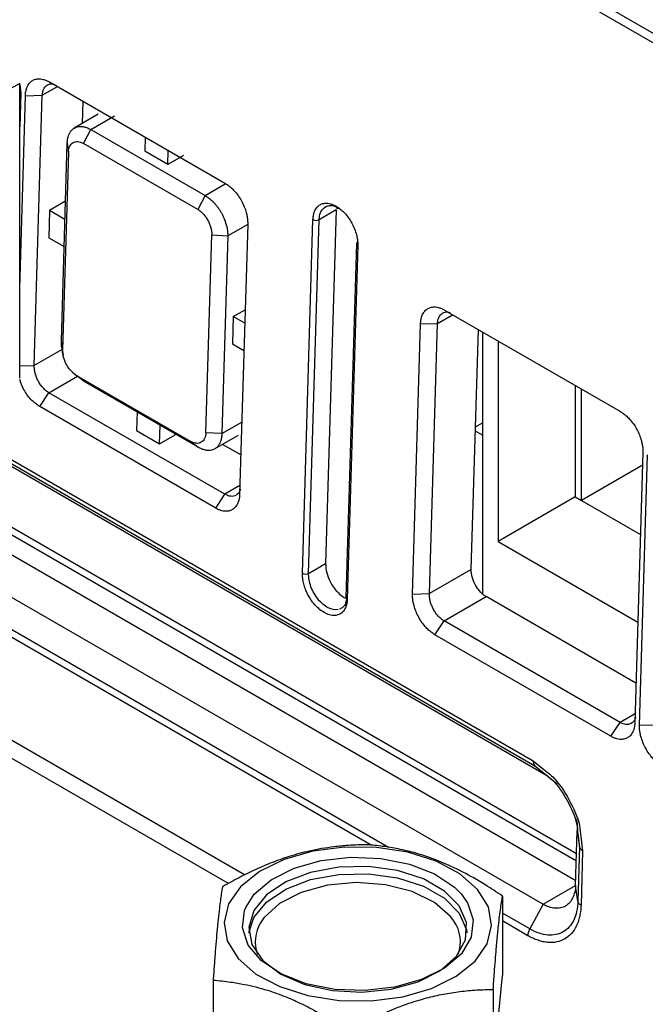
# Model space of a CAD drawing. Header units: millimetres. Extents: x -0.57 to 0.95, y -0.4 to 0.71.
# Tile 138 of 256: x 0.557 to 0.5857, y -0.2639 to -0.2188. Entities that reach past the tile are written whole.
import ezdxf

# ---------------------------------------------------------------- set-up
doc = ezdxf.new("R2010")
doc.units = ezdxf.units.MM
doc.layers.add('FORMAT', color=7, linetype='Continuous')

msp = doc.modelspace()

# ---------------------------------------------------------------- linework, layer by layer
at = {"layer": 'FORMAT', "color": 7, "linetype": 'Continuous', "lineweight": 25}
for p, q in [((0.629343, -0.24443), (0.476235, -0.156043)), ((0.476263, -0.15649), (0.628971, -0.244647)), ((0.522572, -0.219286), (0.580554, -0.252759)), ((0.522653, -0.219514), (0.580636, -0.252987)), ((0.581236, -0.253474), (0.523254, -0.220001)), ((0.557032, -0.221725), (0.556325, -0.222134)), ((0.557032, -0.235232), (0.557032, -0.221725)), ((0.557032, -0.221778), (0.557081, -0.22217)), ((0.558068, -0.22227), (0.55876, -0.221871)), ((0.558391, -0.221658), (0.566452, -0.226312)), ((0.557032, -0.231102), (0.557294, -0.222292)), ((0.557081, -0.22217), (0.557035, -0.223723)), ((0.557294, -0.222292), (0.558068, -0.22227)), ((0.5577, -0.234649), (0.558068, -0.22227)), ((0.55991, -0.223557), (0.55994, -0.222552)), ((0.557056, -0.223018), (0.557032, -0.223032)), ((0.560633, -0.22314), (0.55952, -0.223782)), ((0.560294, -0.223843), (0.561382, -0.223215)), ((0.582542, -0.257012), (0.524794, -0.223674)), ((0.582532, -0.257344), (0.524294, -0.223724)), ((0.559954, -0.224478), (0.560294, -0.223843)), ((0.560294, -0.223843), (0.565526, -0.226863)), ((0.558941, -0.233524), (0.55921, -0.224469)), ((0.55921, -0.224469), (0.559263, -0.224878)), ((0.565187, -0.227499), (0.559954, -0.224478)), ((0.56278, -0.224192), (0.562761, -0.224827)), ((0.582505, -0.258252), (0.5247, -0.224882)), ((0.559263, -0.224878), (0.558994, -0.233933)), ((0.563821, -0.225439), (0.562761, -0.224827)), ((0.563821, -0.225439), (0.56384, -0.224804)), ((0.564529, -0.225031), (0.563821, -0.225439)), ((0.523025, -0.225849), (0.581008, -0.259322)), ((0.565526, -0.226863), (0.566448, -0.226331)), ((0.573131, -0.256617), (0.522334, -0.227293)), ((0.573926, -0.256718), (0.522422, -0.226986)), ((0.559107, -0.227141), (0.5584, -0.227549)), ((0.55913, -0.227154), (0.559107, -0.227141)), ((0.565526, -0.226863), (0.565187, -0.227499)), ((0.5584, -0.227549), (0.558363, -0.228795)), ((0.559106, -0.227957), (0.5584, -0.227549)), ((0.571527, -0.227522), (0.57075, -0.227971)), ((0.571527, -0.227522), (0.571046, -0.243722)), ((0.567475, -0.228188), (0.566564, -0.228714)), ((0.567476, -0.22817), (0.567108, -0.240549)), ((0.569985, -0.244165), (0.570467, -0.227965)), ((0.570268, -0.244171), (0.57075, -0.227971)), ((0.558363, -0.228795), (0.559069, -0.229203)), ((0.565563, -0.237725), (0.565832, -0.22867)), ((0.565832, -0.22867), (0.566564, -0.228714)), ((0.566564, -0.228714), (0.566295, -0.23777)), ((0.572459, -0.229067), (0.571977, -0.245267)), ((0.572517, -0.229149), (0.572036, -0.245349)), ((0.566591, -0.258375), (0.520151, -0.231565)), ((0.566815, -0.232407), (0.567359, -0.232092)), ((0.576493, -0.232108), (0.584554, -0.236762)), ((0.566815, -0.232407), (0.566778, -0.233653)), ((0.567341, -0.23271), (0.566815, -0.232407)), ((0.57617, -0.23272), (0.576862, -0.232321)), ((0.575028, -0.245121), (0.575395, -0.232742)), ((0.575395, -0.232742), (0.57617, -0.23272)), ((0.575802, -0.245099), (0.57617, -0.23272)), ((0.577715, -0.243995), (0.578042, -0.233002)), ((0.578236, -0.233115), (0.578236, -0.245103)), ((0.558994, -0.233933), (0.558941, -0.233524)), ((0.578943, -0.233523), (0.578943, -0.242705)), ((0.558979, -0.23391), (0.5577, -0.234649)), ((0.558979, -0.233908), (0.559017, -0.234182)), ((0.566778, -0.233653), (0.567304, -0.233957)), ((0.557032, -0.234668), (0.5577, -0.234649)), ((0.559446, -0.234958), (0.55967, -0.235143)), ((0.55837, -0.235895), (0.559682, -0.235138)), ((0.559639, -0.235104), (0.564871, -0.238125)), ((0.559978, -0.235375), (0.559639, -0.235104)), ((0.565211, -0.238396), (0.559978, -0.235375)), ((0.582479, -0.235564), (0.582479, -0.240664)), ((0.582762, -0.240827), (0.582762, -0.235727)), ((0.557949, -0.236529), (0.55837, -0.235895)), ((0.566431, -0.240549), (0.55837, -0.235895)), ((0.56601, -0.241183), (0.557949, -0.236529)), ((0.562406, -0.236776), (0.56238, -0.237621)), ((0.56238, -0.237621), (0.563441, -0.238234)), ((0.563441, -0.238234), (0.563466, -0.237389)), ((0.566295, -0.23777), (0.567206, -0.237243)), ((0.578236, -0.237843), (0.577904, -0.237651)), ((0.577909, -0.237465), (0.578236, -0.237276)), ((0.563441, -0.238234), (0.564148, -0.237825)), ((0.564148, -0.237825), (0.56415, -0.237783)), ((0.566295, -0.23777), (0.565563, -0.237725)), ((0.56596, -0.23847), (0.567059, -0.237836)), ((0.567331, -0.257985), (0.533022, -0.238179)), ((0.564871, -0.238125), (0.565211, -0.238396)), ((0.567162, -0.238747), (0.566321, -0.238262)), ((0.585578, -0.23862), (0.58521, -0.250999)), ((0.585422, -0.251122), (0.58579, -0.238743)), ((0.58559, -0.239194), (0.582762, -0.240827)), ((0.56712, -0.240151), (0.566431, -0.240549)), ((0.56601, -0.241183), (0.566431, -0.240549)), ((0.582479, -0.240664), (0.578943, -0.242705)), ((0.582479, -0.240664), (0.582762, -0.240827)), ((0.582762, -0.240827), (0.585466, -0.242388)), ((0.578943, -0.242705), (0.585347, -0.246401)), ((0.570268, -0.244171), (0.571046, -0.243722)), ((0.577715, -0.243995), (0.575802, -0.245099)), ((0.575028, -0.245121), (0.575802, -0.245099)), ((0.576472, -0.246345), (0.578398, -0.245234)), ((0.585263, -0.249197), (0.578398, -0.245234)), ((0.576051, -0.246979), (0.576472, -0.246345)), ((0.584533, -0.250999), (0.576472, -0.246345)), ((0.584112, -0.251633), (0.576051, -0.246979)), ((0.585222, -0.250601), (0.584533, -0.250999)), ((0.584112, -0.251633), (0.584533, -0.250999)), ((0.585422, -0.251122), (0.586197, -0.2511)), ((0.580554, -0.252759), (0.581035, -0.253151)), ((0.580636, -0.252987), (0.581236, -0.253474)), ((0.580636, -0.252987), (0.581071, -0.253343)), ((0.581236, -0.253474), (0.58165, -0.253811)), ((0.582499, -0.258461), (0.582573, -0.255968)), ((0.582573, -0.255968), (0.582674, -0.256697)), ((0.582599, -0.256101), (0.582674, -0.256697)), ((0.582737, -0.256224), (0.582819, -0.256875)), ((0.582674, -0.256697), (0.5826, -0.259189)), ((0.582819, -0.256875), (0.582745, -0.259368)), ((0.581008, -0.259322), (0.582499, -0.258461)), ((0.5826, -0.259189), (0.582499, -0.258461)), ((0.57915, -0.258949), (0.57915, -0.26259)), ((0.580405, -0.260458), (0.57915, -0.259734)), ((0.581008, -0.259322), (0.580405, -0.260458)), ((0.580316, -0.260765), (0.57915, -0.260092)), ((0.565894, -0.262797), (0.565894, -0.266438)), ((0.578722, -0.266865), (0.57915, -0.26259)), ((0.578722, -0.263225), (0.578722, -0.266865))]:
    msp.add_line(p, q, dxfattribs=at)
at = {"layer": 'FORMAT', "color": 7, "linetype": 'Continuous', "lineweight": 25, "flags": 128}
for points in [[(0.575902, -0.263178), (0.577028, -0.262625), (0.577891, -0.261933), (0.578442, -0.261142), (0.578649, -0.260297), (0.578501, -0.259449), (0.578004, -0.258645), (0.577189, -0.257934), (0.576103, -0.257356), (0.574809, -0.256944), (0.573382, -0.256724), (0.571905, -0.256707), (0.570463, -0.256894), (0.569142, -0.257276), (0.568017, -0.257829), (0.567153, -0.258521), (0.566602, -0.259312), (0.566395, -0.260156), (0.566543, -0.261005), (0.56704, -0.261808), (0.567855, -0.26252), (0.568941, -0.263098), (0.570235, -0.263509), (0.571662, -0.26373), (0.573139, -0.263747), (0.574581, -0.263559), (0.575902, -0.263178)], [(0.567385, -0.259473), (0.56778, -0.25886), (0.568554, -0.258199), (0.569599, -0.257675), (0.570843, -0.257325), (0.572201, -0.257173), (0.573581, -0.257229), (0.574889, -0.257489), (0.576036, -0.257936), (0.576943, -0.258539), (0.577249, -0.258843)], [(0.57528, -0.26288), (0.576303, -0.262361), (0.577045, -0.261702), (0.577452, -0.260952), (0.577494, -0.260166), (0.577167, -0.259403), (0.576495, -0.258719), (0.575528, -0.258165), (0.574339, -0.257783), (0.573015, -0.257599), (0.571654, -0.257629), (0.570358, -0.25787), (0.569222, -0.258303), (0.568331, -0.258898), (0.567751, -0.259609), (0.567524, -0.260384), (0.567669, -0.261166), (0.568173, -0.261896), (0.569, -0.26252), (0.570088, -0.262993), (0.571356, -0.263279), (0.572711, -0.263356), (0.574052, -0.26322), (0.57528, -0.26288)], [(0.56753, -0.260635), (0.567751, -0.259936), (0.568331, -0.259224), (0.569222, -0.25863), (0.570358, -0.258196), (0.571654, -0.257956), (0.573015, -0.257926), (0.574339, -0.258109), (0.575528, -0.258492), (0.576495, -0.259046), (0.577167, -0.25973), (0.577494, -0.260493), (0.577514, -0.260635)], [(0.576924, -0.260092), (0.576771, -0.259884), (0.576034, -0.25924), (0.575011, -0.258742), (0.573787, -0.25843), (0.572461, -0.25833), (0.571139, -0.25845), (0.56993, -0.25878), (0.56893, -0.259294), (0.568222, -0.259949), (0.568066, -0.26018)], [(0.577249, -0.258843), (0.577549, -0.259257), (0.577812, -0.260041), (0.577715, -0.260838), (0.577264, -0.261593), (0.57649, -0.262255), (0.575445, -0.262779)], [(0.575445, -0.262779), (0.574201, -0.263129), (0.572843, -0.263281), (0.571463, -0.263225), (0.570155, -0.262964), (0.569008, -0.262518), (0.568101, -0.261914), (0.567495, -0.261196), (0.567232, -0.260412), (0.567329, -0.259616), (0.567385, -0.259473)]]:
    msp.add_lwpolyline(points, dxfattribs=at)
at = {"layer": 'FORMAT', "color": 7, "linetype": 'Continuous', "lineweight": 25}
for centre, radius, start, end in [((0.571611, -0.227372), 8.57255178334e-05, 166.342213, 293.643888), ((0.570614, -0.227684), 0.0003171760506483, 242.358528, 295.311801), ((0.572542, -0.229071), 8.09729172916e-05, 123.31889, 252.506405), ((0.570132, -0.243884), 0.0003171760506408, 242.358528, 295.311801), ((0.572071, -0.245262), 9.38935181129e-05, 183.189284, 248.00102), ((0.580829, -0.252789), 0.0002761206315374, 173.619785, 225.690119), ((0.569466, -0.26104), 0.0016427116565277, 148.438421, 200.166256), ((0.575563, -0.261038), 0.0016574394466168, 339.965878, 34.799141)]:
    msp.add_arc(centre, radius, start, end, dxfattribs=at)
for points, knots in [([(0.5572935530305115, -0.2222920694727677), (0.5572951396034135, -0.2222596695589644), (0.5572982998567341, -0.2221951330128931), (0.5573112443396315, -0.222103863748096), (0.5573301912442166, -0.2220174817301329), (0.5573557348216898, -0.2219363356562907), (0.5574030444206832, -0.2218235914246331), (0.5574869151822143, -0.2216948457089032), (0.5576255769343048, -0.2215821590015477), (0.5577917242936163, -0.221518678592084), (0.557959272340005, -0.2215109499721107), (0.5581145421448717, -0.2215380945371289), (0.5582520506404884, -0.2215838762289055), (0.5583446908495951, -0.221633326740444), (0.558391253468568, -0.2216581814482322)], [0, 0, 0, 0, 0.0502465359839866, 0.1000847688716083, 0.1498252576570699, 0.1997803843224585, 0.2502585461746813, 0.3748583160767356, 0.5001460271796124, 0.6247169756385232, 0.7499766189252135, 0.8334195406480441, 0.9162736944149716, 1, 1, 1, 1]), ([(0.5580681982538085, -0.2222700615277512), (0.5580752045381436, -0.2222043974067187), (0.5580883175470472, -0.2220814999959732), (0.5581631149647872, -0.2219129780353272), (0.5582741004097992, -0.2217985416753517), (0.558414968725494, -0.2217500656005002), (0.5585301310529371, -0.221735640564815), (0.5586097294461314, -0.221768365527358), (0.5586422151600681, -0.2217817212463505)], [0, 0, 0, 0, 0.1836294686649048, 0.3436821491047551, 0.5920734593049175, 0.7463127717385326, 0.896465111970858, 0.9999999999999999, 0.9999999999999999, 0.9999999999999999, 0.9999999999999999]), ([(0.5592098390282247, -0.2244687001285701), (0.5592112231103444, -0.2244342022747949), (0.5592139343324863, -0.2243666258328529), (0.5592269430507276, -0.224273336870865), (0.5592453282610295, -0.2241887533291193), (0.5592687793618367, -0.2241130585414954), (0.5592962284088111, -0.2240458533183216), (0.5593268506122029, -0.2239867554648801), (0.5593598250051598, -0.2239352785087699), (0.5593944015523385, -0.2238908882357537), (0.5594298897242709, -0.2238530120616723), (0.5594656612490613, -0.223821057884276), (0.5595011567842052, -0.2237944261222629), (0.5595660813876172, -0.2237534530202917), (0.5596683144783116, -0.223712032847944), (0.5598166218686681, -0.2236937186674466), (0.5599730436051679, -0.2237108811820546), (0.5601331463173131, -0.2237582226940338), (0.5602406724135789, -0.2238147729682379), (0.5602938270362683, -0.2238427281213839)], [0, 0, 0, 0, 0.0538817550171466, 0.1055467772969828, 0.1549949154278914, 0.2022260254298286, 0.2472399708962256, 0.2900366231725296, 0.3306158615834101, 0.3689775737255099, 0.4051216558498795, 0.4390480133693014, 0.4707565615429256, 0.5002472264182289, 0.6045763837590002, 0.7067156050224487, 0.8066654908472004, 0.9044267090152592, 1, 1, 1, 1]), ([(0.5592630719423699, -0.2248776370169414), (0.5592645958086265, -0.2248262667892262), (0.5592704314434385, -0.2247773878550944), (0.5592904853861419, -0.2246864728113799), (0.5593047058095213, -0.2246444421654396), (0.559340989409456, -0.2245688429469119), (0.5593630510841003, -0.2245352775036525), (0.5594141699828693, -0.2244778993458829), (0.5594432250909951, -0.2244540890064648), (0.559507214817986, -0.2244171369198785), (0.5595421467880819, -0.2244039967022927), (0.5596165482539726, -0.2243888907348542), (0.5596560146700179, -0.2243869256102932), (0.5597379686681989, -0.2243942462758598), (0.5597804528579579, -0.2244035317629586), (0.5598668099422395, -0.2244329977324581), (0.5599106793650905, -0.2244531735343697), (0.559954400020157, -0.224478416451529)], [3.141592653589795, 3.141592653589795, 3.141592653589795, 3.141592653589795, 3.337942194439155, 3.337942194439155, 3.53429173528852, 3.53429173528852, 3.73064127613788, 3.73064127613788, 3.926990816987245, 3.926990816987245, 4.123340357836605, 4.123340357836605, 4.319689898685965, 4.319689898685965, 4.51603943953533, 4.51603943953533, 4.71238898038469, 4.71238898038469, 4.71238898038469, 4.71238898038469]), ([(0.5664522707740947, -0.2263117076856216), (0.5664801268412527, -0.2263285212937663), (0.5665356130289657, -0.2263620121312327), (0.5666178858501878, -0.2264215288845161), (0.566698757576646, -0.2264874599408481), (0.5667782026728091, -0.2265605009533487), (0.5668938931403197, -0.2266789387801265), (0.5670393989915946, -0.2268569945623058), (0.5671960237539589, -0.2271063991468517), (0.5673237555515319, -0.2273731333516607), (0.5674054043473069, -0.227616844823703), (0.5674523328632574, -0.2278273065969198), (0.5674756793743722, -0.2280039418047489), (0.5674758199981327, -0.22811459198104), (0.5674758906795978, -0.2281702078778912)], [0, 0, 0, 0, 0.0502159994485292, 0.1000246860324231, 0.1497371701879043, 0.1996663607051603, 0.2501211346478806, 0.3746785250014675, 0.4999514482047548, 0.6245369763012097, 0.7498391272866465, 0.8333222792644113, 0.916223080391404, 1, 1, 1, 1]), ([(0.5655264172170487, -0.226863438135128), (0.5655557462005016, -0.2268812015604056), (0.5656147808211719, -0.2269169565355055), (0.5657030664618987, -0.2269815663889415), (0.5657910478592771, -0.2270544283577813), (0.5658780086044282, -0.2271361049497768), (0.5659632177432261, -0.2272260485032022), (0.5660459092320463, -0.2273238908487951), (0.5661252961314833, -0.2274290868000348), (0.5662005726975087, -0.2275410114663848), (0.5662718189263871, -0.2276604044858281), (0.5663408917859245, -0.2277923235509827), (0.5664079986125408, -0.2279421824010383), (0.5664706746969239, -0.2281134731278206), (0.5665226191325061, -0.2283036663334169), (0.5665593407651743, -0.2285098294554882), (0.5665622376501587, -0.2286439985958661), (0.5665637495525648, -0.2287140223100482)], [0, 0, 0, 0, 0.0528479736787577, 0.1063746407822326, 0.1605801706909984, 0.2154647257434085, 0.2710284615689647, 0.3272715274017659, 0.3841940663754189, 0.4417962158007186, 0.5000781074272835, 0.5612362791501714, 0.631264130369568, 0.7101583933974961, 0.7979153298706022, 0.8945307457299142, 1, 1, 1, 1]), ([(0.5704668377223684, -0.2279649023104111), (0.5704682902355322, -0.2279347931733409), (0.570471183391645, -0.2278748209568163), (0.5704828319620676, -0.227789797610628), (0.5704998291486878, -0.2277091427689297), (0.5705226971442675, -0.227633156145), (0.5705671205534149, -0.2275221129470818), (0.5706486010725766, -0.2273921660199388), (0.5707876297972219, -0.227277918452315), (0.570955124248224, -0.2272151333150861), (0.5711214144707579, -0.2272104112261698), (0.5712711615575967, -0.2272392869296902), (0.5713988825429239, -0.2272830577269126), (0.5714848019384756, -0.2273290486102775), (0.5715279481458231, -0.2273521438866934)], [0, 0, 0, 0, 0.0482889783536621, 0.0961833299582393, 0.1439578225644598, 0.1918892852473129, 0.2402518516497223, 0.3700877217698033, 0.5001453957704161, 0.6299503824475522, 0.7599771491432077, 0.8401478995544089, 0.9197269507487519, 1, 1, 1, 1]), ([(0.5651869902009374, -0.227499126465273), (0.5652307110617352, -0.2275243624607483), (0.5652742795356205, -0.2275546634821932), (0.56535944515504, -0.227624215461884), (0.5654010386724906, -0.2276634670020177), (0.565480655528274, -0.2277494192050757), (0.5655186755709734, -0.2277961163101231), (0.5655896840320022, -0.2278951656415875), (0.5656226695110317, -0.2279475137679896), (0.5656823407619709, -0.2280558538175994), (0.5657090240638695, -0.2281118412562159), (0.5657550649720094, -0.2282253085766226), (0.5657744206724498, -0.2282827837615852), (0.5658050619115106, -0.2283970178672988), (0.5658163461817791, -0.2284537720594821), (0.5658304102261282, -0.2285643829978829), (0.5658331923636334, -0.2286182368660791), (0.5658316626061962, -0.2286696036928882)], [1.570796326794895, 1.570796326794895, 1.570796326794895, 1.570796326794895, 1.76714586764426, 1.76714586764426, 1.96349540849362, 1.96349540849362, 2.159844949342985, 2.159844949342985, 2.356194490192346, 2.356194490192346, 2.552544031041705, 2.552544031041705, 2.74889357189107, 2.74889357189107, 2.94524311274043, 2.94524311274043, 3.141592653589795, 3.141592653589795, 3.141592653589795, 3.141592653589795]), ([(0.570749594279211, -0.2279706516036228), (0.5707576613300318, -0.2278893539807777), (0.5707727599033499, -0.2277371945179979), (0.5708613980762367, -0.2275236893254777), (0.5709684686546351, -0.2274368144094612), (0.5710335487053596, -0.2273840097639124)], [0, 0, 0, 0, 0.3103123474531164, 0.5807913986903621, 1, 1, 1, 1]), ([(0.5710335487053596, -0.2273840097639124), (0.571033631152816, -0.2273839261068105), (0.5710706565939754, -0.2273463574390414), (0.5711770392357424, -0.2273287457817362), (0.5713820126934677, -0.2273087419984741), (0.5715554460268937, -0.2273877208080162), (0.5716692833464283, -0.2274395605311)], [0, 0, 0, 0, 0.0005818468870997, 0.2612953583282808, 0.5151326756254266, 1, 1, 1, 1]), ([(0.5715279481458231, -0.2273521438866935), (0.57155382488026, -0.2273677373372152), (0.5716053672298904, -0.2273987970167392), (0.5716818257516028, -0.2274536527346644), (0.5717570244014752, -0.2275142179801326), (0.5718309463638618, -0.2275811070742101), (0.571943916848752, -0.2276946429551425), (0.5720893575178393, -0.2278698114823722), (0.5722474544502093, -0.2281204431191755), (0.5723752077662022, -0.228388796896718), (0.5724537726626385, -0.2286293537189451), (0.5724967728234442, -0.2288311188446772), (0.572517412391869, -0.2289946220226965), (0.5725174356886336, -0.2290971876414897), (0.5725174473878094, -0.2291486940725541)], [0, 0, 0, 0, 0.0482596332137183, 0.0961255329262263, 0.1438729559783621, 0.1917792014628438, 0.2401188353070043, 0.3699090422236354, 0.4999507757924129, 0.6297716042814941, 0.759844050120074, 0.840054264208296, 0.9196784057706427, 1, 1, 1, 1]), ([(0.5753954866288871, -0.2327420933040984), (0.575397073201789, -0.2327096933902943), (0.5754002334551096, -0.2326451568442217), (0.575413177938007, -0.2325538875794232), (0.5754321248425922, -0.2324675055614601), (0.5754576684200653, -0.2323863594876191), (0.5755049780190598, -0.2322736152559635), (0.5755888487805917, -0.232144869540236), (0.5757275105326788, -0.2320321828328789), (0.5758936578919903, -0.2319687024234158), (0.5760612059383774, -0.2319609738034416), (0.5762164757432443, -0.231988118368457), (0.5763539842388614, -0.2320339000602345), (0.5764466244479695, -0.2320833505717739), (0.5764931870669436, -0.2321082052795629)], [0, 0, 0, 0, 0.0502465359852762, 0.100084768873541, 0.1498252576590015, 0.1997803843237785, 0.2502585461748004, 0.3748583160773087, 0.5001460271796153, 0.6247169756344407, 0.7499766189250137, 0.8334195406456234, 0.9162736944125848, 1, 1, 1, 1]), ([(0.5761701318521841, -0.2327200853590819), (0.5761771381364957, -0.2326544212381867), (0.5761902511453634, -0.2325315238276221), (0.5762650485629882, -0.23236300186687), (0.57637603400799, -0.2322485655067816), (0.5765169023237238, -0.2322000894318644), (0.5766320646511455, -0.2321856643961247), (0.576711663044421, -0.2322183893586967), (0.5767441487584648, -0.2322317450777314)], [0, 0, 0, 0, 0.1836294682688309, 0.3436821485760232, 0.592073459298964, 0.7463127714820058, 0.8964651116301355, 1, 1, 1, 1]), ([(0.5589833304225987, -0.2339089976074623), (0.558977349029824, -0.2338861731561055), (0.5589421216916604, -0.2337517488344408), (0.5589413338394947, -0.2336275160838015), (0.5589406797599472, -0.2335243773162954)], [0, 0, 0, 0, 0.169794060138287, 1, 1, 1, 1]), ([(0.5596385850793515, -0.2351037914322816), (0.5595948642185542, -0.2350785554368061), (0.5595512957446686, -0.2350482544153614), (0.559466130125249, -0.2349787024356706), (0.5594245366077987, -0.2349394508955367), (0.5593449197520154, -0.2348534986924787), (0.5593068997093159, -0.2348068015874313), (0.5592358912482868, -0.2347077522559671), (0.5592029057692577, -0.2346554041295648), (0.559143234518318, -0.2345470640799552), (0.5591165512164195, -0.2344910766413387), (0.5590705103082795, -0.234377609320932), (0.5590511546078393, -0.2343201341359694), (0.5590205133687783, -0.2342059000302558), (0.5590092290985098, -0.2341491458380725), (0.5589951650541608, -0.2340385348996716), (0.5589923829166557, -0.2339846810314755), (0.5589939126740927, -0.2339333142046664)], [4.71238898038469, 4.71238898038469, 4.71238898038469, 4.71238898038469, 4.908738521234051, 4.908738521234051, 5.10508806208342, 5.10508806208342, 5.301437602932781, 5.301437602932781, 5.497787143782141, 5.497787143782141, 5.6941366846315, 5.6941366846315, 5.890486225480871, 5.890486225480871, 6.08683576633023, 6.08683576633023, 6.283185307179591, 6.283185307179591, 6.283185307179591, 6.283185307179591]), ([(0.5583703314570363, -0.2358950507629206), (0.5583240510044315, -0.23586833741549), (0.5582780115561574, -0.2358362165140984), (0.5581881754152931, -0.235762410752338), (0.5581443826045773, -0.2357207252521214), (0.558060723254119, -0.2356293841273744), (0.5580208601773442, -0.2355797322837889), (0.5579465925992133, -0.235474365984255), (0.5579121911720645, -0.2354186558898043), (0.5578501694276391, -0.2353033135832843), (0.5578225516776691, -0.2352436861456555), (0.5577751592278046, -0.2351228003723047), (0.5577553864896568, -0.2350615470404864), (0.5577244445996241, -0.2349397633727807), (0.5577132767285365, -0.2348792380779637), (0.5576999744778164, -0.2347612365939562), (0.557697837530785, -0.2347037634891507), (0.5577002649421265, -0.2346489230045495)], [-1.570796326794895, -1.570796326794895, -1.570796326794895, -1.570796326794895, -1.374446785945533, -1.374446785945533, -1.178097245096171, -1.178097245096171, -0.981747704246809, -0.981747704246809, -0.7853981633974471, -0.7853981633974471, -0.589048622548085, -0.589048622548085, -0.392699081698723, -0.392699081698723, -0.196349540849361, -0.196349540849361, 0, 0, 0, 0]), ([(0.5579492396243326, -0.2365294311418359), (0.5578117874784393, -0.2364305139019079), (0.5575368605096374, -0.2362326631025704), (0.5572016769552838, -0.235770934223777), (0.5570844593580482, -0.2354405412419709), (0.55703168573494, -0.2352917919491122)], [0, 0, 0, 0, 0.3547096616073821, 0.7094778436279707, 1, 1, 1, 1]), ([(0.5845542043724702, -0.2367617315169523), (0.5845820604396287, -0.2367785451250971), (0.5846375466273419, -0.2368120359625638), (0.5847198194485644, -0.2368715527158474), (0.5848006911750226, -0.2369374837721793), (0.5848801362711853, -0.2370105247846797), (0.5849958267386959, -0.2371289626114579), (0.5851413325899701, -0.2373070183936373), (0.5852979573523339, -0.2375564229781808), (0.5854256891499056, -0.2378231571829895), (0.5855073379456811, -0.2380668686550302), (0.5855542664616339, -0.2382773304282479), (0.5855776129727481, -0.2384539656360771), (0.5855777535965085, -0.2385646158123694), (0.5855778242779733, -0.2386202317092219)], [0, 0, 0, 0, 0.0502159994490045, 0.1000246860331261, 0.1497371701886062, 0.1996663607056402, 0.2501211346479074, 0.3746785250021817, 0.4999514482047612, 0.6245369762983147, 0.7498391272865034, 0.833322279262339, 0.9162230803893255, 0.9999999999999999, 0.9999999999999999, 0.9999999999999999, 0.9999999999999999]), ([(0.565562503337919, -0.2377252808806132), (0.5655609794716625, -0.2377766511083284), (0.5655551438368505, -0.2378255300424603), (0.565535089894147, -0.2379164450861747), (0.5655208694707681, -0.2379584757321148), (0.5654845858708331, -0.2380340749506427), (0.5654625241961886, -0.2380676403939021), (0.5654114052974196, -0.2381250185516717), (0.5653823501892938, -0.2381488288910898), (0.5653183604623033, -0.2381857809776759), (0.5652834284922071, -0.238198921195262), (0.5652090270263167, -0.2382140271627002), (0.5651695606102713, -0.2382159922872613), (0.5650876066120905, -0.2382086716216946), (0.5650451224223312, -0.238199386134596), (0.5649587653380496, -0.2381699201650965), (0.5649148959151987, -0.2381497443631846), (0.564871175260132, -0.2381245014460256)], [0, 0, 0, 0, 0.1963495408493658, 0.1963495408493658, 0.3926990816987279, 0.3926990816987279, 0.5890486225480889, 0.5890486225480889, 0.7853981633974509, 0.7853981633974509, 0.9817477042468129, 0.9817477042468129, 1.178097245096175, 1.178097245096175, 1.374446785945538, 1.374446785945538, 1.5707963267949, 1.5707963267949, 1.5707963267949, 1.5707963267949]), ([(0.5662945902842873, -0.2377696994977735), (0.5662932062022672, -0.2378041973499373), (0.5662904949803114, -0.2378717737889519), (0.5662774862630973, -0.2379650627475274), (0.5662591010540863, -0.2380496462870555), (0.5662356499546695, -0.2381253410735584), (0.5662082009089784, -0.238192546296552), (0.5661775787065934, -0.2382516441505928), (0.5661446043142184, -0.2383031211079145), (0.5661100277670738, -0.2383475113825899), (0.5660745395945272, -0.2383853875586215), (0.5660387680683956, -0.2384173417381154), (0.566003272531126, -0.2384439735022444), (0.5659383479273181, -0.2384849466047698), (0.5658361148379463, -0.2385263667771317), (0.5656878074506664, -0.2385446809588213), (0.5655313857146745, -0.2385275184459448), (0.5653712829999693, -0.2384801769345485), (0.5652637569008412, -0.2384236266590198), (0.5652106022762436, -0.2383956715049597)], [0, 0, 0, 0, 0.0538817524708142, 0.1055467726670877, 0.154994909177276, 0.2022260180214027, 0.2472399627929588, 0.2900366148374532, 0.3306158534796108, 0.3689775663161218, 0.4051216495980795, 0.4390480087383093, 0.4707565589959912, 0.5002472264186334, 0.6045763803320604, 0.7067155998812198, 0.8066654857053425, 0.9044267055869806, 1, 1, 1, 1]), ([(0.5671460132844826, -0.240307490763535), (0.5671459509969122, -0.2403078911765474), (0.5671373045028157, -0.2403634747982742), (0.5670769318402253, -0.2404730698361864), (0.566970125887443, -0.24059013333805), (0.5668289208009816, -0.2406404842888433), (0.5666602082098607, -0.2406509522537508), (0.5665220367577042, -0.240589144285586), (0.566431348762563, -0.24054857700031)], [0, 0, 0, 0, 0.001160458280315, 0.1610898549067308, 0.409289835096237, 0.5634103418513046, 0.7134470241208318, 1, 1, 1, 1]), ([(0.5671079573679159, -0.2405490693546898), (0.5671063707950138, -0.2405814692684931), (0.5671032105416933, -0.2406460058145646), (0.567090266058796, -0.2407372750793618), (0.5670713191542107, -0.2408236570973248), (0.5670457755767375, -0.2409048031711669), (0.5669984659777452, -0.2410175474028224), (0.5669145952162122, -0.2411462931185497), (0.5667759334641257, -0.2412589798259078), (0.5666097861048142, -0.2413224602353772), (0.5664422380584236, -0.241330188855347), (0.5662869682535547, -0.2413030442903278), (0.5661494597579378, -0.2412572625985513), (0.5660568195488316, -0.2412078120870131), (0.5660102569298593, -0.2411829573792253)], [0, 0, 0, 0, 0.0502465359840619, 0.1000847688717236, 0.149825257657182, 0.1997803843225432, 0.2502585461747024, 0.3748583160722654, 0.5001460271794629, 0.624716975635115, 0.7499766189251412, 0.8334195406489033, 0.9162736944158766, 1, 1, 1, 1]), ([(0.571045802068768, -0.2437222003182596), (0.5710498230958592, -0.2438243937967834), (0.5710589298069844, -0.2440558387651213), (0.5711718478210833, -0.244397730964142), (0.5713257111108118, -0.2446924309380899), (0.5714892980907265, -0.2449230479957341), (0.5716824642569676, -0.2451236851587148), (0.5718636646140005, -0.245261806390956), (0.5719720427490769, -0.245304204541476), (0.5720086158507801, -0.2453185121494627)], [0, 0, 0, 0, 0.1673564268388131, 0.3790242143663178, 0.5080141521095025, 0.6372297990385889, 0.7816534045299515, 0.9263171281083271, 1, 1, 1, 1]), ([(0.5720359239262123, -0.2453492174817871), (0.5720345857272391, -0.2453774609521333), (0.5720319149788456, -0.245433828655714), (0.5720213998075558, -0.2455141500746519), (0.5720061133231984, -0.245590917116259), (0.5719753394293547, -0.2457004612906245), (0.5719168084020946, -0.2458315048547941), (0.5718062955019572, -0.2459689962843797), (0.5716562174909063, -0.2460682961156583), (0.5714575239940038, -0.246110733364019), (0.571226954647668, -0.2460839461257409), (0.5709745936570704, -0.2459736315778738), (0.5707241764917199, -0.2457937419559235), (0.5704999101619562, -0.2455580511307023), (0.5703102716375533, -0.2452913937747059), (0.5701711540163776, -0.2450253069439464), (0.5700722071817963, -0.2447667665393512), (0.5700156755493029, -0.2445424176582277), (0.5699860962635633, -0.244339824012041), (0.5699855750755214, -0.244223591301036), (0.5699853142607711, -0.2441654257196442)], [0, 0, 0, 0, 0.0226512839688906, 0.0452069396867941, 0.0677812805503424, 0.0904883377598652, 0.1477029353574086, 0.2050447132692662, 0.2745774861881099, 0.3442138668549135, 0.4220654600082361, 0.5000278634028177, 0.5778740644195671, 0.6558420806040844, 0.7253656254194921, 0.7950112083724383, 0.8522203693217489, 0.9095669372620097, 0.954745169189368, 1, 1, 1, 1]), ([(0.571613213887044, -0.2458306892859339), (0.5714773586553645, -0.2458584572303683), (0.5713187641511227, -0.245828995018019), (0.5710003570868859, -0.2456640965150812), (0.570840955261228, -0.2455286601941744), (0.5705665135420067, -0.2451898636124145), (0.5704517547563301, -0.2449870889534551), (0.5702991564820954, -0.2445711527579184), (0.5702616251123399, -0.2443586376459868), (0.5702680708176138, -0.2441711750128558)], [0, 0, 0, 0, 0.25, 0.25, 0.5, 0.5, 0.75, 0.75, 1, 1, 1, 1]), ([(0.5783977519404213, -0.2452335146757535), (0.578375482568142, -0.2452199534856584), (0.5783311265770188, -0.2451929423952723), (0.5782655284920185, -0.2451435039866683), (0.5782012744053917, -0.2450878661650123), (0.578114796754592, -0.2450020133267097), (0.5780105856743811, -0.2448765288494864), (0.5779015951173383, -0.2447037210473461), (0.5778133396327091, -0.2445185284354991), (0.5777533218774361, -0.244333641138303), (0.5777177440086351, -0.2441552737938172), (0.577716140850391, -0.2440481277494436), (0.5777153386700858, -0.2439945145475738)], [0, 0, 0, 0, 0.0602374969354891, 0.1199806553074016, 0.1797690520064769, 0.240141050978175, 0.3699080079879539, 0.5000330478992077, 0.6298305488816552, 0.7599862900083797, 0.879903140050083, 1, 1, 1, 1]), ([(0.5720073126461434, -0.245324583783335), (0.5719962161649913, -0.2453990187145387), (0.5719720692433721, -0.2455609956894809), (0.5718495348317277, -0.2457237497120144), (0.5717355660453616, -0.2457831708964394), (0.5716812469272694, -0.245811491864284)], [0, 0, 0, 0, 0.3079693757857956, 0.6701685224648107, 1, 1, 1, 1]), ([(0.5760511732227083, -0.2469794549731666), (0.5760233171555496, -0.2469626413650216), (0.575967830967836, -0.2469291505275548), (0.575885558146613, -0.246869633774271), (0.5758046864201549, -0.2468037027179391), (0.5757252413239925, -0.246730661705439), (0.5756095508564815, -0.2466122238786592), (0.5754640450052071, -0.2464341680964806), (0.5753074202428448, -0.2461847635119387), (0.5751796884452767, -0.2459180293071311), (0.5750980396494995, -0.2456743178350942), (0.5750511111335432, -0.2454638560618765), (0.57502776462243, -0.2452872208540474), (0.5750276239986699, -0.2451765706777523), (0.5750275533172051, -0.245120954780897)], [0, 0, 0, 0, 0.0502159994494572, 0.1000246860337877, 0.1497371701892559, 0.1996663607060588, 0.2501211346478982, 0.3746785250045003, 0.4999514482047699, 0.624536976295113, 0.7498391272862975, 0.8333222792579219, 0.9162230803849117, 0.9999999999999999, 0.9999999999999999, 0.9999999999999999, 0.9999999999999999]), ([(0.5764722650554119, -0.2463450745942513), (0.576425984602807, -0.2463183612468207), (0.5763799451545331, -0.2462862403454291), (0.5762901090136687, -0.2462124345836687), (0.5762463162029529, -0.246170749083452), (0.5761626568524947, -0.2460794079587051), (0.5761227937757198, -0.2460297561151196), (0.576048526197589, -0.2459243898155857), (0.57601412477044, -0.245868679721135), (0.5759521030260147, -0.245753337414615), (0.5759244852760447, -0.2456937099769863), (0.5758770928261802, -0.2455728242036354), (0.5758573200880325, -0.2455115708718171), (0.5758263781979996, -0.2453897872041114), (0.5758152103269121, -0.2453292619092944), (0.575801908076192, -0.2452112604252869), (0.5757997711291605, -0.2451537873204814), (0.5758021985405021, -0.2450989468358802)], [-1.570796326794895, -1.570796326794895, -1.570796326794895, -1.570796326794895, -1.374446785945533, -1.374446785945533, -1.178097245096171, -1.178097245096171, -0.981747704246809, -0.981747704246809, -0.7853981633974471, -0.7853981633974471, -0.589048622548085, -0.589048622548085, -0.392699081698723, -0.392699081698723, -0.196349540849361, -0.196349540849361, 0, 0, 0, 0]), ([(0.5852098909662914, -0.2509990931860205), (0.5852083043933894, -0.2510314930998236), (0.5852051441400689, -0.2510960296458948), (0.5851921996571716, -0.2511872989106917), (0.5851732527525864, -0.2512736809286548), (0.5851477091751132, -0.2513548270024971), (0.5851003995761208, -0.2514675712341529), (0.5850165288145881, -0.2515963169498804), (0.5848778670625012, -0.2517090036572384), (0.5847117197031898, -0.2517724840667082), (0.584544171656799, -0.2517802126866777), (0.5843889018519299, -0.2517530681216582), (0.5842513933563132, -0.2517072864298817), (0.584158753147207, -0.2516578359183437), (0.5841121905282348, -0.2516329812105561)], [0, 0, 0, 0, 0.0502465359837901, 0.1000847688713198, 0.1498252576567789, 0.1997803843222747, 0.250258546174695, 0.3748583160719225, 0.5001460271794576, 0.6247169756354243, 0.749976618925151, 0.8334195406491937, 0.9162736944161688, 1, 1, 1, 1]), ([(0.585247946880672, -0.250757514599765), (0.5852478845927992, -0.2507579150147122), (0.5852392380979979, -0.2508134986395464), (0.5851788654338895, -0.2509230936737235), (0.5850720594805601, -0.251040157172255), (0.5849308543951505, -0.2510905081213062), (0.584762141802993, -0.2511009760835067), (0.5846239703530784, -0.2510391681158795), (0.5845332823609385, -0.2509986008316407)], [0, 0, 0, 0, 0.0011604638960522, 0.1610898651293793, 0.4092898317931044, 0.5634103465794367, 0.7134470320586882, 1, 1, 1, 1]), ([(0.5864456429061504, -0.2529800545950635), (0.5864177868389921, -0.2529632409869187), (0.5863623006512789, -0.2529297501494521), (0.5862800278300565, -0.2528702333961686), (0.5861991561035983, -0.2528043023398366), (0.5861197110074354, -0.2527312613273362), (0.5860040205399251, -0.252612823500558), (0.5858585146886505, -0.2524347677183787), (0.5857018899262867, -0.2521853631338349), (0.585574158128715, -0.251918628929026), (0.5854925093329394, -0.2516749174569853), (0.5854455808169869, -0.2514644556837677), (0.5854222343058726, -0.2512878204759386), (0.5854220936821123, -0.2511771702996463), (0.5854220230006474, -0.2511215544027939)], [0, 0, 0, 0, 0.0502159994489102, 0.1000246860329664, 0.1497371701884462, 0.1996663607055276, 0.2501211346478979, 0.3746785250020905, 0.4999514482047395, 0.6245369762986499, 0.7498391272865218, 0.833322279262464, 0.9162230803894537, 1, 1, 1, 1]), ([(0.581034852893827, -0.2531512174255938), (0.5811752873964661, -0.2532564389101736), (0.5816194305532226, -0.2535892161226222), (0.5822192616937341, -0.254509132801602), (0.5826744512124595, -0.2555025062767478), (0.5827221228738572, -0.2560546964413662), (0.5827366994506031, -0.2562235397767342)], [0, 0, 0, 0, 0.1593249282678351, 0.5038866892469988, 0.8483032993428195, 1, 1, 1, 1]), ([(0.5810714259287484, -0.2533427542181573), (0.5811965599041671, -0.2534365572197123), (0.5815949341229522, -0.2537351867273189), (0.5821333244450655, -0.254561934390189), (0.582542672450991, -0.2554543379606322), (0.5825856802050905, -0.255950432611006), (0.5825987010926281, -0.2561006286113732)], [0, 0, 0, 0, 0.1583187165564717, 0.5040205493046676, 0.8498388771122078, 1, 1, 1, 1]), ([(0.5825209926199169, -0.2554090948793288), (0.5825315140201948, -0.2554529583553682), (0.5825782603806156, -0.2556478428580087), (0.5825754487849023, -0.2558283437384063), (0.5825732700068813, -0.2559682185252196)], [0, 0, 0, 0, 0.2250742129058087, 1, 1, 1, 1]), ([(0.5729498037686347, -0.2565976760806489), (0.5726631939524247, -0.2566048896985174), (0.5721597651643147, -0.2566175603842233), (0.5712753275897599, -0.2567034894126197), (0.5703685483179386, -0.2568577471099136), (0.569424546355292, -0.2571134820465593), (0.5686051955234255, -0.2574030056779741), (0.567838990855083, -0.25772930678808), (0.5670755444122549, -0.2581017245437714), (0.5665732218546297, -0.2583815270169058), (0.566321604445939, -0.2585216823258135)], [0, 0, 0, 0, 0.1327610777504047, 0.2331942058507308, 0.4020561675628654, 0.538926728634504, 0.6527055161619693, 0.7671745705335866, 0.8833758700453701, 1, 1, 1, 1]), ([(0.5791502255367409, -0.258949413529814), (0.5788821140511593, -0.2587717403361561), (0.5784111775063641, -0.2584596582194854), (0.5775838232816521, -0.2579750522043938), (0.5767355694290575, -0.2575443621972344), (0.5758524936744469, -0.2571911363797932), (0.5750860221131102, -0.256952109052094), (0.574369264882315, -0.2567841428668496), (0.5736550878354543, -0.2566640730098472), (0.573185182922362, -0.2566198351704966), (0.5729498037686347, -0.2565976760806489)], [0, 0, 0, 0, 0.1327606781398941, 0.2331934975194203, 0.402054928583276, 0.5389250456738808, 0.6527042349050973, 0.7671736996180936, 0.8833754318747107, 1, 1, 1, 1]), ([(0.566321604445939, -0.2585216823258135), (0.5663031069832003, -0.2586307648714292), (0.5662565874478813, -0.2589050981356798), (0.566189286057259, -0.2594038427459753), (0.5661304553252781, -0.2599321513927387), (0.5660842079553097, -0.2603967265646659), (0.5660412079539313, -0.2608684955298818), (0.5659917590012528, -0.261466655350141), (0.565942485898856, -0.2621099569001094), (0.5659100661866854, -0.2625679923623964), (0.5658938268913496, -0.2627974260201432)], [0, 0, 0, 0, 0.1327632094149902, 0.3338881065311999, 0.4702967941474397, 0.5389101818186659, 0.6526930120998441, 0.7671661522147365, 0.8833716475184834, 1, 1, 1, 1]), ([(0.5824991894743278, -0.2584606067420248), (0.5824941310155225, -0.2585704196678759), (0.5824799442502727, -0.2586749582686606), (0.5824338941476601, -0.2588695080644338), (0.5824020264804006, -0.2589595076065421), (0.5823218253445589, -0.2591215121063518), (0.5822734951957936, -0.2591935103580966), (0.5821622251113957, -0.2593167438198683), (0.5820992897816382, -0.2593679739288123), (0.5819612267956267, -0.2594477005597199), (0.5818861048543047, -0.2594761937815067), (0.5817265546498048, -0.2595093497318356), (0.5816421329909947, -0.2595140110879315), (0.5814672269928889, -0.2594993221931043), (0.5813767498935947, -0.2594799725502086), (0.5811932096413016, -0.2594180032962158), (0.5811001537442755, -0.2593753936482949), (0.5810075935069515, -0.2593219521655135)], [0, 0, 0, 0, 0.196349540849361, 0.196349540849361, 0.392699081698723, 0.392699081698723, 0.589048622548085, 0.589048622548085, 0.7853981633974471, 0.7853981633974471, 0.981747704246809, 0.981747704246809, 1.178097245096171, 1.178097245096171, 1.374446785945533, 1.374446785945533, 1.570796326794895, 1.570796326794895, 1.570796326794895, 1.570796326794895]), ([(0.5787224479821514, -0.2632251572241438), (0.5787409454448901, -0.2629644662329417), (0.578787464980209, -0.2623088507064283), (0.5788547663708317, -0.2614622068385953), (0.5789135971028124, -0.2608144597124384), (0.5789598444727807, -0.2603545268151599), (0.5790028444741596, -0.2599667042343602), (0.5790522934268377, -0.2595763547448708), (0.5791015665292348, -0.2592346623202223), (0.5791339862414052, -0.2590446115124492), (0.5791502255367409, -0.258949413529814)], [0, 0, 0, 0, 0.1327632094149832, 0.3338881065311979, 0.4702967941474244, 0.5389101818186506, 0.6526930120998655, 0.7671661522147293, 0.8833716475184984, 1, 1, 1, 1]), ([(0.5825999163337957, -0.2591891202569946), (0.5825948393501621, -0.2593532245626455), (0.5825761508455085, -0.2595069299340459), (0.582512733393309, -0.259793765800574), (0.5824672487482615, -0.2599283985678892), (0.5823519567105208, -0.2601685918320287), (0.5822826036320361, -0.2602742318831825), (0.5821209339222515, -0.2604564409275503), (0.5820276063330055, -0.2605332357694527), (0.5818253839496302, -0.2606506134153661), (0.5817156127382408, -0.2606924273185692), (0.5814787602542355, -0.2607413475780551), (0.5813529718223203, -0.2607478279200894), (0.5809650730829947, -0.2607141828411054), (0.5806836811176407, -0.2606192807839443), (0.5804048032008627, -0.2604582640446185)], [0, 0, 0, 0, 0.1249999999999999, 0.1249999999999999, 0.2499999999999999, 0.2499999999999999, 0.3749999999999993, 0.3749999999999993, 0.4999999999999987, 0.4999999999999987, 0.6249999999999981, 0.6249999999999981, 0.7499999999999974, 0.7499999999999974, 1, 1, 1, 1]), ([(0.582744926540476, -0.259368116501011), (0.5827426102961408, -0.2594195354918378), (0.5827379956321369, -0.2595219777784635), (0.5827218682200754, -0.259669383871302), (0.5826990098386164, -0.2598111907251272), (0.5826687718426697, -0.2599470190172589), (0.5826313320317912, -0.2600769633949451), (0.5825866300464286, -0.2602009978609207), (0.5824924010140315, -0.2604154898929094), (0.582315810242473, -0.26068573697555), (0.5820091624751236, -0.2609340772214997), (0.581642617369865, -0.2610738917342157), (0.581295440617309, -0.2610896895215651), (0.5810028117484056, -0.2610452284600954), (0.5807772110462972, -0.2609818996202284), (0.5805478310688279, -0.2608912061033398), (0.5803938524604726, -0.2608073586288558), (0.5803164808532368, -0.2607652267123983)], [0, 0, 0, 0, 0.03600897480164, 0.0717408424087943, 0.1073076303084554, 0.1428229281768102, 0.178400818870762, 0.2141547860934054, 0.250196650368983, 0.3749521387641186, 0.4998031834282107, 0.6245042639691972, 0.749300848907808, 0.8122725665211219, 0.8746360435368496, 0.9370067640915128, 0.9999999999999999, 0.9999999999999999, 0.9999999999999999, 0.9999999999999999]), ([(0.5658938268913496, -0.2627974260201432), (0.5661619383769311, -0.2628231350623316), (0.5666328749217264, -0.2628682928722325), (0.5674602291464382, -0.2630112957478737), (0.5683084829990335, -0.2632240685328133), (0.5691915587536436, -0.2635407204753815), (0.5699580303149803, -0.2638831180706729), (0.570674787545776, -0.2642588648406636), (0.5713889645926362, -0.2646805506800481), (0.5718588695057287, -0.2649927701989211), (0.5720942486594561, -0.2651491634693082)], [0, 0, 0, 0, 0.1327606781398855, 0.2331934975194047, 0.4020549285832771, 0.538925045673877, 0.6527042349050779, 0.7671736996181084, 0.8833754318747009, 1, 1, 1, 1]), ([(0.5720942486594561, -0.2651491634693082), (0.572380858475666, -0.2649899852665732), (0.572884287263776, -0.2647103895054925), (0.5737687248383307, -0.2642828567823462), (0.5746755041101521, -0.263910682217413), (0.5756195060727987, -0.2636183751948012), (0.5764388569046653, -0.2634322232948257), (0.5772050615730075, -0.2633137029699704), (0.5779685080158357, -0.2632429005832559), (0.5784708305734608, -0.2632310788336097), (0.5787224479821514, -0.2632251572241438)], [0, 0, 0, 0, 0.1327610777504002, 0.233194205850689, 0.4020561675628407, 0.5389267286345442, 0.6527055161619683, 0.7671745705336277, 0.8833758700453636, 1, 1, 1, 1])]:
    msp.add_open_spline(points, degree=3, knots=knots, dxfattribs=at)
for points in [[(0.5828190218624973, -0.2568752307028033), (0.5827355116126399, -0.2568270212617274), (0.582683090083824, -0.2567625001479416), (0.582673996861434, -0.2566967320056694)], [(0.5827449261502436, -0.2593681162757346), (0.5826631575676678, -0.2593207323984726), (0.5826088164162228, -0.2592536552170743), (0.5825999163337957, -0.2591891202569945)], [(0.5803164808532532, -0.2607652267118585), (0.5803193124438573, -0.2606699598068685), (0.5803510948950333, -0.2605594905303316), (0.5804047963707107, -0.2604582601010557)]]:
    msp.add_open_spline(points, degree=3, dxfattribs=at)

doc.saveas('drawing.dxf')
